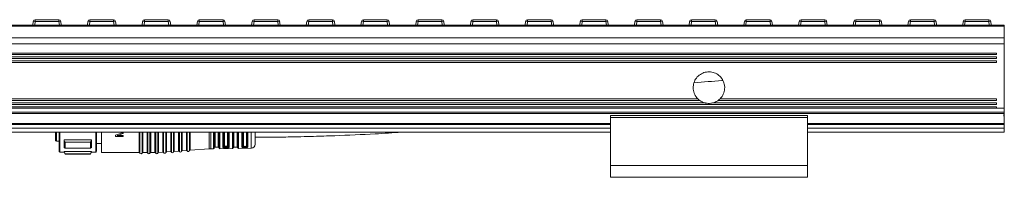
# Model space of a CAD drawing. Header units: millimetres. Extents: x -1079 to 3071, y 211 to 861.
# Tile 5 of 10: x 247 to 497, y 526 to 566. Entities that reach past the tile are written whole.
import ezdxf

# ---------------------------------------------------------------- set-up
doc = ezdxf.new("R2010")
doc.units = ezdxf.units.MM

# ---------------------------------------------------------------- blocks, each defined once
blk = doc.blocks.new('Drawing View2')
at = {"color": 7, "linetype": 'Continuous', "lineweight": 18}
for p, q in [((97.11, 27.17), (97.23, 28.08)), ((97.72, 28.08), (97.61, 27.17)), ((97.72, 28.08), (97.72, 28.52)), ((97.72, 28.52), (103.74, 28.52)), ((103.74, 28.08), (97.72, 28.08)), ((103.74, 28.08), (103.74, 28.52)), ((103.86, 27.17), (103.74, 28.08)), ((104.24, 28.08), (104.35, 27.17)), ((111, 27.17), (111.11, 28.08)), ((111.61, 28.08), (111.49, 27.17)), ((111.61, 28.08), (111.61, 28.52)), ((111.61, 28.52), (117.63, 28.52)), ((117.63, 28.08), (111.61, 28.08)), ((117.63, 28.08), (117.63, 28.52)), ((117.75, 27.17), (117.63, 28.08)), ((118.13, 28.08), (118.24, 27.17)), ((124.89, 27.17), (125, 28.08)), ((125.5, 28.08), (125.38, 27.17)), ((125.5, 28.08), (125.5, 28.52)), ((125.5, 28.52), (131.52, 28.52)), ((131.52, 28.08), (125.5, 28.08)), ((131.52, 28.08), (131.52, 28.52)), ((131.64, 27.17), (131.52, 28.08)), ((132.01, 28.08), (132.13, 27.17)), ((138.78, 27.17), (138.89, 28.08)), ((139.39, 28.08), (139.27, 27.17)), ((139.39, 28.08), (139.39, 28.52)), ((139.39, 28.52), (145.41, 28.52)), ((145.41, 28.08), (139.39, 28.08)), ((145.41, 28.08), (145.41, 28.52)), ((145.52, 27.17), (145.41, 28.08)), ((145.9, 28.08), (146.02, 27.17)), ((152.66, 27.17), (152.78, 28.08)), ((153.28, 28.08), (153.16, 27.17)), ((153.28, 28.08), (153.28, 28.52)), ((153.28, 28.52), (159.3, 28.52)), ((159.3, 28.08), (153.28, 28.08)), ((159.3, 28.08), (159.3, 28.52)), ((159.41, 27.17), (159.3, 28.08)), ((159.79, 28.08), (159.91, 27.17)), ((166.55, 27.17), (166.67, 28.08)), ((167.17, 28.08), (167.05, 27.17)), ((167.17, 28.08), (167.17, 28.52)), ((167.17, 28.52), (173.19, 28.52)), ((173.19, 28.08), (167.17, 28.08)), ((173.19, 28.08), (173.19, 28.52)), ((173.3, 27.17), (173.19, 28.08)), ((173.68, 28.08), (173.8, 27.17)), ((180.44, 27.17), (180.56, 28.08)), ((181.05, 28.08), (180.94, 27.17)), ((181.05, 28.08), (181.05, 28.52)), ((181.05, 28.52), (187.07, 28.52)), ((187.07, 28.08), (181.05, 28.08)), ((187.07, 28.08), (187.07, 28.52)), ((187.19, 27.17), (187.07, 28.08)), ((187.57, 28.08), (187.69, 27.17)), ((194.33, 27.17), (194.45, 28.08)), ((194.94, 28.08), (194.83, 27.17)), ((194.94, 28.08), (194.94, 28.52)), ((194.94, 28.52), (200.96, 28.52)), ((200.96, 28.08), (194.94, 28.08)), ((200.96, 28.08), (200.96, 28.52)), ((201.08, 27.17), (200.96, 28.08)), ((201.46, 28.08), (201.58, 27.17)), ((208.22, 27.17), (208.34, 28.08)), ((208.83, 28.08), (208.72, 27.17)), ((208.83, 28.08), (208.83, 28.52)), ((208.83, 28.52), (214.85, 28.52)), ((214.85, 28.08), (208.83, 28.08)), ((214.85, 28.08), (214.85, 28.52)), ((214.97, 27.17), (214.85, 28.08)), ((215.35, 28.08), (215.46, 27.17)), ((222.11, 27.17), (222.23, 28.08)), ((222.72, 28.08), (222.61, 27.17)), ((222.72, 28.08), (222.72, 28.52)), ((222.72, 28.52), (228.74, 28.52)), ((228.74, 28.08), (222.72, 28.08)), ((228.74, 28.08), (228.74, 28.52)), ((228.86, 27.17), (228.74, 28.08)), ((229.24, 28.08), (229.35, 27.17)), ((236, 27.17), (236.11, 28.08)), ((236.61, 28.08), (236.49, 27.17)), ((236.61, 28.08), (236.61, 28.52)), ((236.61, 28.52), (242.63, 28.52)), ((242.63, 28.08), (236.61, 28.08)), ((242.63, 28.08), (242.63, 28.52)), ((242.75, 27.17), (242.63, 28.08)), ((243.13, 28.08), (243.24, 27.17)), ((249.89, 27.17), (250, 28.08)), ((250.5, 28.08), (250.38, 27.17)), ((250.5, 28.08), (250.5, 28.52)), ((250.5, 28.52), (256.52, 28.52)), ((256.52, 28.08), (250.5, 28.08)), ((256.52, 28.08), (256.52, 28.52)), ((256.64, 27.17), (256.52, 28.08)), ((257.01, 28.08), (257.13, 27.17)), ((263.78, 27.17), (263.89, 28.08)), ((264.39, 28.08), (264.27, 27.17)), ((264.39, 28.08), (264.39, 28.52)), ((264.39, 28.52), (270.41, 28.52)), ((270.41, 28.08), (264.39, 28.08)), ((270.41, 28.08), (270.41, 28.52)), ((270.52, 27.17), (270.41, 28.08)), ((270.9, 28.08), (271.02, 27.17)), ((277.66, 27.17), (277.78, 28.08)), ((278.28, 28.08), (278.16, 27.17)), ((278.28, 28.08), (278.28, 28.52)), ((278.28, 28.52), (284.3, 28.52)), ((284.3, 28.08), (278.28, 28.08)), ((284.3, 28.08), (284.3, 28.52)), ((284.41, 27.17), (284.3, 28.08)), ((284.79, 28.08), (284.91, 27.17)), ((291.55, 27.17), (291.67, 28.08)), ((292.17, 28.08), (292.05, 27.17)), ((292.17, 28.08), (292.17, 28.52)), ((292.17, 28.52), (298.19, 28.52)), ((298.19, 28.08), (292.17, 28.08)), ((298.19, 28.08), (298.19, 28.52)), ((298.3, 27.17), (298.19, 28.08)), ((298.68, 28.08), (298.8, 27.17)), ((305.44, 27.17), (305.56, 28.08)), ((306.05, 28.08), (305.94, 27.17)), ((306.05, 28.08), (306.05, 28.52)), ((306.05, 28.52), (312.07, 28.52)), ((312.07, 28.08), (306.05, 28.08)), ((312.07, 28.08), (312.07, 28.52)), ((312.19, 27.17), (312.07, 28.08)), ((312.57, 28.08), (312.69, 27.17)), ((319.33, 27.17), (319.45, 28.08)), ((319.94, 28.08), (319.83, 27.17)), ((319.94, 28.08), (319.94, 28.52)), ((319.94, 28.52), (325.96, 28.52)), ((325.96, 28.08), (319.94, 28.08)), ((325.96, 28.08), (325.96, 28.52)), ((326.08, 27.17), (325.96, 28.08)), ((326.46, 28.08), (326.58, 27.17)), ((333.22, 27.17), (333.34, 28.08)), ((333.83, 28.08), (333.72, 27.17)), ((333.83, 28.08), (333.83, 28.52)), ((333.83, 28.52), (339.85, 28.52)), ((339.85, 28.08), (333.83, 28.08)), ((339.85, 28.08), (339.85, 28.52)), ((339.97, 27.17), (339.85, 28.08)), ((340.35, 28.08), (340.46, 27.17)), ((343.79, 27.17), (-156.21, 27.17)), ((343.79, 26.92), (-156.21, 26.92)), ((343.79, 27.17), (343.79, 26.92)), ((343.79, 26.92), (343.79, 23.96)), ((343.79, 23.96), (-156.21, 23.96)), ((343.79, 23.96), (343.79, 22.43)), ((343.79, 22.43), (-156.21, 22.43)), ((341.79, 20.07), (-154.21, 20.07)), ((341.79, 20.07), (341.79, 19.67)), ((343.79, 22.43), (343.79, 6.05)), ((341.79, 19.67), (-154.21, 19.67)), ((341.79, 19.08), (-154.21, 19.08)), ((341.79, 18.69), (-154.21, 18.69)), ((341.79, 18.1), (-154.21, 18.1)), ((341.79, 17.7), (-154.21, 17.7)), ((341.79, 19.08), (341.79, 18.69)), ((341.79, 18.1), (341.79, 17.7)), ((266.45, 8.05), (-78.88, 8.05)), ((265.98, 8.45), (-78.4, 8.45)), ((341.79, 8.05), (271.12, 8.05)), ((341.79, 8.45), (271.6, 8.45)), ((341.79, 8.45), (341.79, 8.05)), ((343.79, 5.11), (-156.21, 5.11)), ((341.79, 7.05), (-154.21, 7.05)), ((341.79, 6.45), (-154.21, 6.45)), ((341.79, 6.05), (-154.21, 6.05)), ((267.69, 7.45), (-80.12, 7.45)), ((341.79, 7.45), (269.88, 7.45)), ((341.79, 7.45), (341.79, 7.05)), ((341.79, 6.45), (341.79, 6.05)), ((343.79, 6.05), (341.79, 6.05)), ((343.79, 5.11), (343.79, 4.75)), ((343.79, 4.75), (-156.21, 4.75)), ((293.79, 4.24), (243.79, 4.24)), ((243.79, 4.24), (243.79, 3.74)), ((293.79, 3.74), (243.79, 3.74)), ((243.79, 3.74), (243.79, -8.43)), ((293.79, 4.24), (293.79, 3.74)), ((293.79, 3.74), (293.79, -8.43)), ((343.69, 4.07), (343.69, 4.52)), ((243.79, 2.18), (-56.21, 2.18)), ((243.79, 1.93), (-56.21, 1.93)), ((243.79, 1), (-56.21, 1)), ((243.79, 0), (-56.21, 0)), ((102.89, 0), (102.89, -2.08)), ((119.87, -0.13), (119.5, 0)), ((120.09, -0.3), (120.09, 0.04)), ((125.05, 0), (125.05, -5.18)), ((128.13, -5.18), (128.13, 0)), ((141.87, -4.23), (141.87, 0)), ((143.39, 0.04), (143.39, -3.83)), ((144.19, -3.83), (144.19, 0.04)), ((144.36, 0), (144.39, -0.02)), ((144.38, 0), (144.39, -0.02)), ((148.19, 0.04), (148.19, -3.83)), ((148.99, -3.83), (148.99, 0.04)), ((150.4, -3.62), (150.4, 0)), ((151.39, -3.5), (151.39, 0)), ((343.79, 2.18), (293.79, 2.18)), ((343.79, 1.93), (293.79, 1.93)), ((343.79, 1), (293.79, 1)), ((343.79, 0), (293.79, 0)), ((343.79, 2.18), (343.79, 1.93)), ((343.79, 1.93), (343.79, 1)), ((343.79, 1), (343.79, 0)), ((103.09, 0), (103.09, -2.28)), ((103.09, -2.28), (103.79, -2.28)), ((103.79, 0), (103.79, -4.88)), ((103.94, 0), (103.94, -5.03)), ((112.04, -1.92), (105.04, -1.92)), ((112.04, -1.92), (111.75, -2.55)), ((112.04, -1.92), (112.04, -3.85)), ((113.09, -5.03), (113.09, 0)), ((113.29, -4.83), (113.29, 0)), ((114.59, 0), (114.59, -5.18)), ((118.09, -0.76), (118.09, -1.13)), ((120.09, -1.13), (118.09, -1.13)), ((118.51, -0.88), (120.09, -0.88)), ((120.09, -1.13), (120.09, -0.88)), ((124.13, -5.18), (124.13, 0)), ((124.31, -5.3), (124.31, 0)), ((124.86, -5.3), (124.86, 0)), ((126.13, -5.18), (126.13, 0)), ((126.31, -5.3), (126.31, 0)), ((126.86, -5.3), (126.86, 0)), ((127.05, 0), (127.05, -5.18)), ((128.31, -5.3), (128.31, 0)), ((128.87, -5.28), (128.87, 0)), ((129.04, 0), (129.04, -5.15)), ((130.13, -5.07), (130.13, 0)), ((130.32, -5.18), (130.32, 0)), ((130.87, -5.14), (130.87, 0)), ((131.04, 0), (131.04, -5.01)), ((132.13, -4.93), (132.13, 0)), ((132.32, -5.03), (132.32, 0)), ((132.87, -5), (132.87, 0)), ((133.04, 0), (133.04, -4.86)), ((134.13, -4.79), (134.13, 0)), ((134.32, -4.89), (134.32, 0)), ((134.87, -4.85), (134.87, 0)), ((135.04, 0), (135.04, -4.72)), ((136.13, -4.64), (136.13, 0)), ((136.32, -4.75), (136.32, 0)), ((136.87, -4.71), (136.87, 0)), ((137.04, 0), (137.04, -4.58)), ((142.31, 0), (142.31, -4.22)), ((143, 0), (142.99, -0.09)), ((142.99, -4.2), (142.99, -0.09)), ((143.19, -0.03), (143.19, 0)), ((143.19, -0.03), (143.19, -4.02)), ((144.39, -4), (144.39, -0.02)), ((144.59, -0.08), (144.58, 0)), ((144.59, -0.08), (144.59, -4.18)), ((145.4, -3.79), (145.4, 0)), ((145.59, -3.63), (145.59, 0)), ((145.79, 0), (145.79, -3.47)), ((146.59, -3.47), (146.59, 0)), ((146.78, 0), (146.78, -3.62)), ((146.98, 0), (146.98, -3.76)), ((147.8, -4.13), (147.8, -0.06)), ((148.01, 0), (147.99, -0.01)), ((147.99, -0.01), (147.99, -3.98)), ((149.16, 0), (149.18, -0.01)), ((149.18, -3.96), (149.18, -0.01)), ((149.37, -0.05), (149.36, 0)), ((149.37, -0.05), (149.37, -4.1)), ((150.22, -3.74), (150.22, 0)), ((150.59, 0), (150.59, -3.5)), ((151.57, 0), (151.57, -3.61)), ((151.75, 0), (151.75, -3.72)), ((152.6, -4.05), (152.6, 0)), ((153.59, -3.05), (153.59, 0)), ((112.04, -4.9), (105.04, -4.9)), ((105.33, -2.55), (111.75, -2.55)), ((111.75, -4.02), (105.33, -4.02)), ((111.75, -4.02), (111.75, -2.55)), ((111.75, -4.02), (112.04, -3.85)), ((112.04, -4.9), (111.75, -5.46)), ((112.04, -4.9), (112.04, -5.03)), ((113.29, -2.88), (114.59, -2.88)), ((131.04, -5.01), (132.13, -4.93)), ((133.04, -4.86), (134.13, -4.79)), ((135.04, -4.72), (136.13, -4.64)), ((137.04, -4.58), (141.87, -4.23)), ((142.31, -4.22), (142.99, -4.2)), ((143.39, -3.83), (144.19, -3.83)), ((144.59, -4.18), (147.8, -4.13)), ((146.29, -3.57), (146.09, -3.57)), ((146.09, -3.79), (146.09, -3.76)), ((146.29, -3.76), (146.09, -3.76)), ((146.09, -3.79), (146.29, -3.79)), ((146.29, -3.76), (146.29, -3.79)), ((148.19, -3.83), (148.99, -3.83)), ((149.37, -4.1), (152.6, -4.05)), ((150.89, -3.59), (151.09, -3.59)), ((150.89, -3.76), (150.89, -3.59)), ((150.89, -3.76), (151.09, -3.75)), ((150.89, -3.92), (151.09, -3.92)), ((151.09, -3.75), (151.09, -3.59)), ((103.94, -5.03), (105.04, -5.03)), ((105.04, -5.03), (105.33, -5.53)), ((105.33, -5.46), (111.75, -5.46)), ((105.33, -5.46), (105.33, -5.53)), ((105.33, -5.53), (111.75, -5.53)), ((111.75, -5.53), (112.04, -5.03)), ((111.75, -5.53), (111.75, -5.46)), ((112.04, -5.03), (113.09, -5.03)), ((114.59, -5.18), (124.13, -5.18)), ((125.05, -5.18), (126.13, -5.18)), ((127.05, -5.18), (128.13, -5.18)), ((129.04, -5.15), (130.13, -5.07)), ((293.79, -8.43), (243.79, -8.43)), ((243.79, -8.43), (243.79, -11.43)), ((293.79, -8.43), (293.79, -11.43)), ((293.79, -11.43), (243.79, -11.43))]:
    blk.add_line(p, q, dxfattribs=at)
at = {"color": 7, "linetype": 'Continuous', "lineweight": 18, "flags": 128}
for points in [[(105.04, -3.85), (105.04, -3.65), (105.04, -3.44), (105.04, -3.22), (105.04, -2.98), (105.04, -2.73), (105.04, -2.47), (105.04, -2.2), (105.04, -1.92)], [(105.04, -5.03), (105.04, -5.02), (105.04, -5), (105.04, -4.95), (105.04, -4.9)], [(105.33, -2.55), (105.33, -2.75), (105.33, -2.95), (105.33, -3.15), (105.33, -3.33), (105.33, -3.51), (105.33, -3.69), (105.33, -3.86), (105.33, -4.02)], [(146.09, -3.99), (146.2, -3.98), (146.29, -3.98)]]:
    blk.add_lwpolyline(points, dxfattribs=at)
at = {"color": 7, "linetype": 'Continuous', "lineweight": 18}
for centre, radius, start, end in [((97.72, 28.02), 0.5, 90, 172.725), ((97.47, 27.09), 1.03, 76.041, 103.959), ((103.74, 28.02), 0.5, 7.275, 90), ((103.99, 27.09), 1.03, 76.041, 103.959), ((111.61, 28.02), 0.5, 90, 172.725), ((111.36, 27.09), 1.03, 76.041, 103.959), ((117.63, 28.02), 0.5, 7.275, 90), ((117.88, 27.09), 1.03, 76.041, 103.959), ((125.5, 28.02), 0.5, 90, 172.725), ((125.25, 27.09), 1.03, 76.041, 103.959), ((131.52, 28.02), 0.5, 7.275, 90), ((131.77, 27.09), 1.03, 76.041, 103.959), ((139.39, 28.02), 0.5, 90, 172.725), ((139.14, 27.09), 1.03, 76.041, 103.959), ((145.41, 28.02), 0.5, 7.275, 90), ((145.66, 27.09), 1.03, 76.041, 103.959), ((153.28, 28.02), 0.5, 90, 172.725), ((153.03, 27.09), 1.03, 76.041, 103.959), ((159.3, 28.02), 0.5, 7.275, 90), ((159.54, 27.09), 1.03, 76.041, 103.959), ((167.17, 28.02), 0.5, 90, 172.725), ((166.92, 27.09), 1.03, 76.041, 103.959), ((173.19, 28.02), 0.5, 7.275, 90), ((173.43, 27.09), 1.03, 76.041, 103.959), ((181.05, 28.02), 0.5, 90, 172.725), ((180.81, 27.09), 1.03, 76.041, 103.959), ((187.07, 28.02), 0.5, 7.275, 90), ((187.32, 27.09), 1.03, 76.041, 103.959), ((194.94, 28.02), 0.5, 90, 172.725), ((194.7, 27.09), 1.03, 76.041, 103.959), ((200.96, 28.02), 0.5, 7.275, 90), ((201.21, 27.09), 1.03, 76.041, 103.959), ((208.83, 28.02), 0.5, 90, 172.725), ((208.58, 27.09), 1.03, 76.041, 103.959), ((214.85, 28.02), 0.5, 7.275, 90), ((215.1, 27.09), 1.03, 76.041, 103.959), ((222.72, 28.02), 0.5, 90, 172.725), ((222.47, 27.09), 1.03, 76.041, 103.959), ((228.74, 28.02), 0.5, 7.275, 90), ((228.99, 27.09), 1.03, 76.041, 103.959), ((236.61, 28.02), 0.5, 90, 172.725), ((236.36, 27.09), 1.03, 76.041, 103.959), ((242.63, 28.02), 0.5, 7.275, 90), ((242.88, 27.09), 1.03, 76.041, 103.959), ((250.5, 28.02), 0.5, 90, 172.725), ((250.25, 27.09), 1.03, 76.041, 103.959), ((256.52, 28.02), 0.5, 7.275, 90), ((256.77, 27.09), 1.03, 76.041, 103.959), ((264.39, 28.02), 0.5, 90, 172.725), ((264.14, 27.09), 1.03, 76.041, 103.959), ((270.41, 28.02), 0.5, 7.275, 90), ((270.66, 27.09), 1.03, 76.041, 103.959), ((278.28, 28.02), 0.5, 90, 172.725), ((278.03, 27.09), 1.03, 76.041, 103.959), ((284.3, 28.02), 0.5, 7.275, 90), ((284.54, 27.09), 1.03, 76.041, 103.959), ((292.17, 28.02), 0.5, 90, 172.725), ((291.92, 27.09), 1.03, 76.041, 103.959), ((298.19, 28.02), 0.5, 7.275, 90), ((298.43, 27.09), 1.03, 76.041, 103.959), ((306.05, 28.02), 0.5, 90, 172.725), ((305.81, 27.09), 1.03, 76.041, 103.959), ((312.07, 28.02), 0.5, 7.275, 90), ((312.32, 27.09), 1.03, 76.041, 103.959), ((319.94, 28.02), 0.5, 90, 172.725), ((319.7, 27.09), 1.03, 76.041, 103.959), ((325.96, 28.02), 0.5, 7.275, 90), ((326.21, 27.09), 1.03, 76.041, 103.959), ((333.83, 28.02), 0.5, 90, 172.725), ((333.58, 27.09), 1.03, 76.041, 103.959), ((339.85, 28.02), 0.5, 7.275, 90), ((340.1, 27.09), 1.03, 76.041, 103.959), ((103.09, -2.08), 0.2, 180, 270), ((103.94, -4.88), 0.15, 180, 270), ((113.09, -4.83), 0.2, 270, 360), ((132.14, -5.13), 0.2, 27.65, 94.0718), ((132.59, -4.9), 0.3, 207.65, 340.4937), ((133.06, -5.06), 0.2, 94.0718, 160.4937), ((134.14, -4.99), 0.2, 27.65, 94.0718), ((134.59, -4.75), 0.3, 207.65, 340.4937), ((135.06, -4.92), 0.2, 94.0718, 160.4937), ((136.14, -4.84), 0.2, 27.65, 94.0718), ((136.59, -4.61), 0.3, 207.65, 340.4937), ((137.06, -4.78), 0.2, 94.0718, 160.4937), ((142.44, -12.21), 8, 90.9414, 94.0718), ((142.99, -4), 0.2, 270.9414, 356.2939), ((143.39, -4.03), 0.2, 90, 176.2939), ((144.19, -4.03), 0.2, 7.4808, 90), ((144.58, -3.98), 0.2, 187.4808, 270.9414), ((147.8, -3.93), 0.2, 270.9414, 344.7892), ((148.19, -4.03), 0.2, 90, 164.7892), ((148.99, -4.03), 0.2, 19.064, 90), ((149.36, -3.9), 0.2, 199.064, 270.9414), ((152.59, -3.05), 1, 270.9414, 0), ((124.13, -5.38), 0.2, 23.5782, 90), ((124.59, -5.18), 0.3, 203.5782, 336.4218), ((125.05, -5.38), 0.2, 90, 156.4218), ((126.13, -5.38), 0.2, 23.5782, 90), ((126.59, -5.18), 0.3, 203.5782, 336.4218), ((127.05, -5.38), 0.2, 90, 156.4218), ((128.13, -5.38), 0.2, 23.5782, 90), ((128.59, -5.18), 0.3, 203.5782, 340.4937), ((129.06, -5.35), 0.2, 94.0718, 160.4937), ((130.14, -5.27), 0.2, 27.65, 94.0718), ((130.59, -5.04), 0.3, 207.65, 340.4937), ((131.06, -5.2), 0.2, 94.0718, 160.4937)]:
    blk.add_arc(centre, radius, start, end, dxfattribs=at)
for points, knots in [([(265.98, 8.45), (265.97, 8.46), (265.64, 8.79), (265.1, 9.55), (264.73, 10.87), (264.82, 12.23), (265.35, 13.5), (266.28, 14.52), (267.49, 15.17), (268.84, 15.38), (270.18, 15.13), (271.36, 14.46), (272.26, 13.44), (272.71, 12.32), (272.84, 11.14), (272.63, 9.95), (272.12, 9), (271.7, 8.56), (271.6, 8.45)], [0, 0, 0, 0, 0.002626, 0.073692, 0.144926, 0.216452, 0.288293, 0.360232, 0.431855, 0.502856, 0.573359, 0.64387, 0.71488, 0.786501, 0.832345, 0.903899, 0.975461, 1, 1, 1, 1]), ([(272.35, 13.1), (272.26, 13.09), (269.82, 12.94), (267.38, 12.71), (265.05, 12.5)], [0, 0, 0, 0, 0.039053, 1, 1, 1, 1]), ([(266.45, 8.05), (266.45, 8.05), (266.45, 8.05), (266.44, 8.06), (266.41, 8.08), (266.34, 8.13), (266.27, 8.19), (266.18, 8.27), (266.1, 8.34), (266.03, 8.4), (266, 8.43), (265.98, 8.45), (265.98, 8.45), (265.98, 8.45)], [0, 0, 0, 0, 0.006418, 0.0555317, 0.1265712, 0.2367867, 0.4096045, 0.4961946, 0.6791918, 0.7861193, 0.8691676, 0.9347761, 1, 1, 1, 1]), ([(267.69, 7.45), (267.47, 7.53), (267.03, 7.67), (266.64, 7.93), (266.45, 8.05)], [0, 0, 0, 0, 0.511648, 1, 1, 1, 1]), ([(271.12, 8.05), (271.05, 8), (270.67, 7.74), (270.23, 7.58), (269.88, 7.45)], [0, 0, 0, 0, 0.195049, 1, 1, 1, 1]), ([(271.6, 8.45), (271.6, 8.45), (271.6, 8.45), (271.59, 8.44), (271.56, 8.42), (271.52, 8.38), (271.45, 8.32), (271.36, 8.24), (271.27, 8.16), (271.19, 8.1), (271.15, 8.07), (271.13, 8.06), (271.12, 8.05), (271.12, 8.05)], [0, 0, 0, 0, 0.0407619, 0.0997073, 0.1618537, 0.2582867, 0.3964045, 0.5042423, 0.7036604, 0.8256011, 0.9082336, 0.9677849, 1, 1, 1, 1]), ([(269.88, 7.45), (269.88, 7.45), (269.88, 7.45), (269.88, 7.45), (269.88, 7.45), (269.86, 7.45), (269.81, 7.43), (269.6, 7.38), (268.99, 7.27), (268.33, 7.3), (267.84, 7.41), (267.74, 7.44), (267.7, 7.45), (267.69, 7.45), (267.69, 7.45), (267.69, 7.45), (267.69, 7.45)], [0, 0, 0, 0, 0.000661, 0.0052654, 0.014504, 0.0258219, 0.0453611, 0.1022162, 0.3100241, 0.8381366, 0.9261835, 0.9619475, 0.9799178, 0.9887191, 0.9975838, 1, 1, 1, 1]), ([(343.79, 6.05), (343.79, 5.87), (343.79, 5.54), (343.79, 5.24), (343.79, 5.11)], [0, 0, 0, 0, 0.569732, 1, 1, 1, 1]), ([(343.79, 4.75), (343.79, 4.61), (343.79, 4.33), (343.79, 3.79), (343.79, 3.23), (343.79, 2.68), (343.79, 2.41), (343.79, 2.3)], [0, 0, 0, 0, 0.211577, 0.420724, 0.630294, 0.842098, 1, 1, 1, 1]), ([(153.59, -1.28), (155.15, -1.28), (158.1, -1.27), (162.25, -1.21), (165.87, -1.13), (168.94, -1.05), (171.53, -0.97), (176.51, -0.79), (182.87, -0.53), (188.51, -0.15), (190.74, 0)], [0, 0, 0, 0, 0.126209, 0.237903, 0.335123, 0.417901, 0.486259, 0.543611, 0.820001, 1, 1, 1, 1]), ([(105.04, -1.92), (105.09, -2.03), (105.18, -2.24), (105.28, -2.45), (105.33, -2.55)], [0, 0, 0, 0, 0.554448, 1, 1, 1, 1]), ([(118.09, -0.76), (118.42, -0.64), (119.02, -0.43), (119.61, -0.22), (119.87, -0.13)], [0, 0, 0, 0, 0.559995, 1, 1, 1, 1]), ([(118.51, -0.88), (118.81, -0.77), (119.33, -0.58), (119.86, -0.38), (120.09, -0.3)], [0, 0, 0, 0, 0.5599951, 1, 1, 1, 1]), ([(143.21, 0), (143.21, 0), (143.19, -0.01), (143.19, -0.02), (143.19, -0.03)], [0, 0, 0, 0, 0.0746021, 1, 1, 1, 1]), ([(105.33, -4.02), (105.27, -3.99), (105.17, -3.93), (105.08, -3.88), (105.04, -3.85)], [0, 0, 0, 0, 0.565534, 1, 1, 1, 1]), ([(105.04, -4.9), (105.09, -5), (105.18, -5.19), (105.28, -5.37), (105.33, -5.46)], [0, 0, 0, 0, 0.554448, 1, 1, 1, 1]), ([(145.4, -3.79), (145.4, -3.81), (145.41, -3.86), (145.48, -3.89), (145.51, -3.91)], [0, 0, 0, 0, 0.497389, 1, 1, 1, 1]), ([(145.67, -3.72), (145.67, -3.74), (145.66, -3.79), (145.62, -3.85), (145.57, -3.89), (145.53, -3.91), (145.51, -3.91)], [0, 0, 0, 0, 0.242205, 0.499996, 0.757789, 1, 1, 1, 1]), ([(145.51, -3.91), (145.55, -3.92), (145.62, -3.95), (145.76, -3.97), (145.92, -3.99), (146.03, -3.99), (146.09, -3.99)], [0, 0, 0, 0, 0.257138, 0.51101, 0.755862, 1, 1, 1, 1]), ([(145.67, -3.72), (145.65, -3.71), (145.6, -3.68), (145.59, -3.65), (145.59, -3.63)], [0, 0, 0, 0, 0.499299, 1, 1, 1, 1]), ([(146.09, -3.76), (146.05, -3.76), (145.97, -3.76), (145.85, -3.75), (145.75, -3.74), (145.7, -3.73), (145.67, -3.72)], [0, 0, 0, 0, 0.243585, 0.491154, 0.743152, 1, 1, 1, 1]), ([(146.09, -3.79), (146.05, -3.79), (145.96, -3.79), (145.85, -3.78), (145.75, -3.76), (145.7, -3.73), (145.67, -3.72)], [0, 0, 0, 0, 0.251138, 0.500284, 0.749288, 1, 1, 1, 1]), ([(146.09, -3.57), (146.04, -3.57), (145.96, -3.57), (145.86, -3.54), (145.8, -3.51), (145.79, -3.49), (145.79, -3.47)], [0, 0, 0, 0, 0.275977, 0.551671, 0.772108, 1, 1, 1, 1]), ([(146.59, -3.47), (146.58, -3.49), (146.57, -3.52), (146.49, -3.55), (146.39, -3.57), (146.32, -3.57), (146.29, -3.57)], [0, 0, 0, 0, 0.286333, 0.566645, 0.783294, 1, 1, 1, 1]), ([(146.6, -3.74), (146.56, -3.75), (146.46, -3.76), (146.34, -3.76), (146.29, -3.76)], [0, 0, 0, 0, 0.5033567, 1, 1, 1, 1]), ([(146.6, -3.74), (146.56, -3.75), (146.46, -3.78), (146.35, -3.79), (146.29, -3.79)], [0, 0, 0, 0, 0.501701, 1, 1, 1, 1]), ([(146.29, -3.98), (146.37, -3.98), (146.54, -3.97), (146.67, -3.95), (146.74, -3.93)], [0, 0, 0, 0, 0.493234, 1, 1, 1, 1]), ([(146.78, -3.62), (146.78, -3.63), (146.77, -3.66), (146.74, -3.69), (146.68, -3.72), (146.63, -3.73), (146.6, -3.74)], [0, 0, 0, 0, 0.2512997, 0.501644, 0.7512733, 1, 1, 1, 1]), ([(146.74, -3.93), (146.72, -3.93), (146.69, -3.91), (146.65, -3.87), (146.62, -3.81), (146.61, -3.76), (146.6, -3.74)], [0, 0, 0, 0, 0.242411, 0.500004, 0.757595, 1, 1, 1, 1]), ([(146.74, -3.93), (146.77, -3.92), (146.84, -3.9), (146.92, -3.86), (146.97, -3.82), (146.98, -3.78), (146.98, -3.76)], [0, 0, 0, 0, 0.239755, 0.482391, 0.733795, 1, 1, 1, 1]), ([(150.22, -3.74), (150.23, -3.77), (150.24, -3.81), (150.33, -3.86), (150.42, -3.88), (150.52, -3.9), (150.68, -3.92), (150.81, -3.92), (150.89, -3.92)], [0, 0, 0, 0, 0.249026, 0.378368, 0.510999, 0.642887, 0.770292, 1, 1, 1, 1]), ([(150.89, -3.76), (150.85, -3.76), (150.79, -3.76), (150.67, -3.75), (150.53, -3.73), (150.42, -3.68), (150.41, -3.64), (150.4, -3.62)], [0, 0, 0, 0, 0.125096, 0.250079, 0.499189, 0.749161, 1, 1, 1, 1]), ([(150.59, -3.5), (150.59, -3.51), (150.6, -3.54), (150.67, -3.57), (150.77, -3.59), (150.85, -3.59), (150.89, -3.59)], [0, 0, 0, 0, 0.25191, 0.506201, 0.756885, 1, 1, 1, 1]), ([(150.89, -3.76), (150.89, -3.78), (150.89, -3.81), (150.89, -3.86), (150.89, -3.9), (150.89, -3.91), (150.89, -3.92)], [0, 0, 0, 0, 0.251175, 0.5, 0.748825, 1, 1, 1, 1]), ([(151.09, -3.59), (151.13, -3.59), (151.2, -3.59), (151.3, -3.57), (151.37, -3.54), (151.38, -3.51), (151.39, -3.5)], [0, 0, 0, 0, 0.244541, 0.494439, 0.747625, 1, 1, 1, 1]), ([(151.57, -3.61), (151.56, -3.63), (151.55, -3.67), (151.44, -3.72), (151.28, -3.75), (151.15, -3.75), (151.09, -3.75)], [0, 0, 0, 0, 0.251722, 0.502052, 0.751355, 1, 1, 1, 1]), ([(151.09, -3.92), (151.18, -3.91), (151.35, -3.91), (151.57, -3.87), (151.72, -3.8), (151.74, -3.74), (151.75, -3.72)], [0, 0, 0, 0, 0.239775, 0.487318, 0.742237, 1, 1, 1, 1]), ([(151.09, -3.75), (151.09, -3.77), (151.09, -3.81), (151.09, -3.86), (151.09, -3.9), (151.09, -3.91), (151.09, -3.92)], [0, 0, 0, 0, 0.244354, 0.500002, 0.755648, 1, 1, 1, 1])]:
    blk.add_open_spline(points, degree=3, knots=knots, dxfattribs=at)
for points in [[(143.19, -0.03), (143.18, -0.03), (143.17, -0.05), (143.13, -0.07), (143.07, -0.09), (143.02, -0.09), (142.99, -0.09)], [(144.39, -0.02), (144.39, -0.03), (144.4, -0.05), (144.45, -0.06), (144.51, -0.08), (144.56, -0.08), (144.59, -0.08)], [(147.99, -0.01), (147.99, -0.02), (147.97, -0.03), (147.93, -0.05), (147.87, -0.06), (147.83, -0.06), (147.8, -0.06)], [(149.18, -0.01), (149.18, -0.01), (149.2, -0.03), (149.25, -0.04), (149.31, -0.05), (149.35, -0.05), (149.37, -0.05)], [(145.59, -3.63), (145.58, -3.65), (145.57, -3.69), (145.53, -3.74), (145.47, -3.78), (145.42, -3.78), (145.4, -3.79)], [(145.79, -3.47), (145.76, -3.48), (145.72, -3.48), (145.66, -3.52), (145.61, -3.57), (145.6, -3.61), (145.59, -3.63)], [(146.09, -3.57), (146.09, -3.58), (146.09, -3.6), (146.09, -3.64), (146.09, -3.7), (146.09, -3.74), (146.09, -3.76)], [(146.09, -3.79), (146.09, -3.81), (146.09, -3.86), (146.09, -3.92), (146.09, -3.96), (146.09, -3.98), (146.09, -3.99)], [(146.29, -3.57), (146.29, -3.58), (146.29, -3.6), (146.29, -3.64), (146.29, -3.7), (146.29, -3.74), (146.29, -3.76)], [(146.29, -3.79), (146.29, -3.81), (146.29, -3.86), (146.29, -3.91), (146.29, -3.96), (146.29, -3.98), (146.29, -3.98)], [(146.59, -3.47), (146.61, -3.48), (146.65, -3.48), (146.71, -3.51), (146.76, -3.56), (146.77, -3.6), (146.78, -3.62)], [(146.78, -3.62), (146.79, -3.64), (146.8, -3.68), (146.85, -3.73), (146.91, -3.76), (146.96, -3.76), (146.98, -3.76)], [(150.4, -3.62), (150.39, -3.64), (150.37, -3.67), (150.33, -3.71), (150.28, -3.73), (150.24, -3.74), (150.22, -3.74)], [(150.4, -3.62), (150.41, -3.6), (150.43, -3.57), (150.47, -3.53), (150.53, -3.5), (150.57, -3.5), (150.59, -3.5)], [(151.57, -3.61), (151.56, -3.59), (151.54, -3.56), (151.5, -3.53), (151.44, -3.5), (151.41, -3.5), (151.39, -3.5)], [(151.57, -3.61), (151.58, -3.62), (151.6, -3.65), (151.64, -3.69), (151.69, -3.71), (151.73, -3.71), (151.75, -3.72)]]:
    blk.add_open_spline(points, degree=3, dxfattribs=at)

msp = doc.modelspace()

# ---------------------------------------------------------------- block references
at = {"color": 7, "linetype": 'Continuous', "lineweight": 18}
msp.add_blockref('Drawing View2', (153.48, 537.59), dxfattribs=at)

doc.saveas('drawing.dxf')
